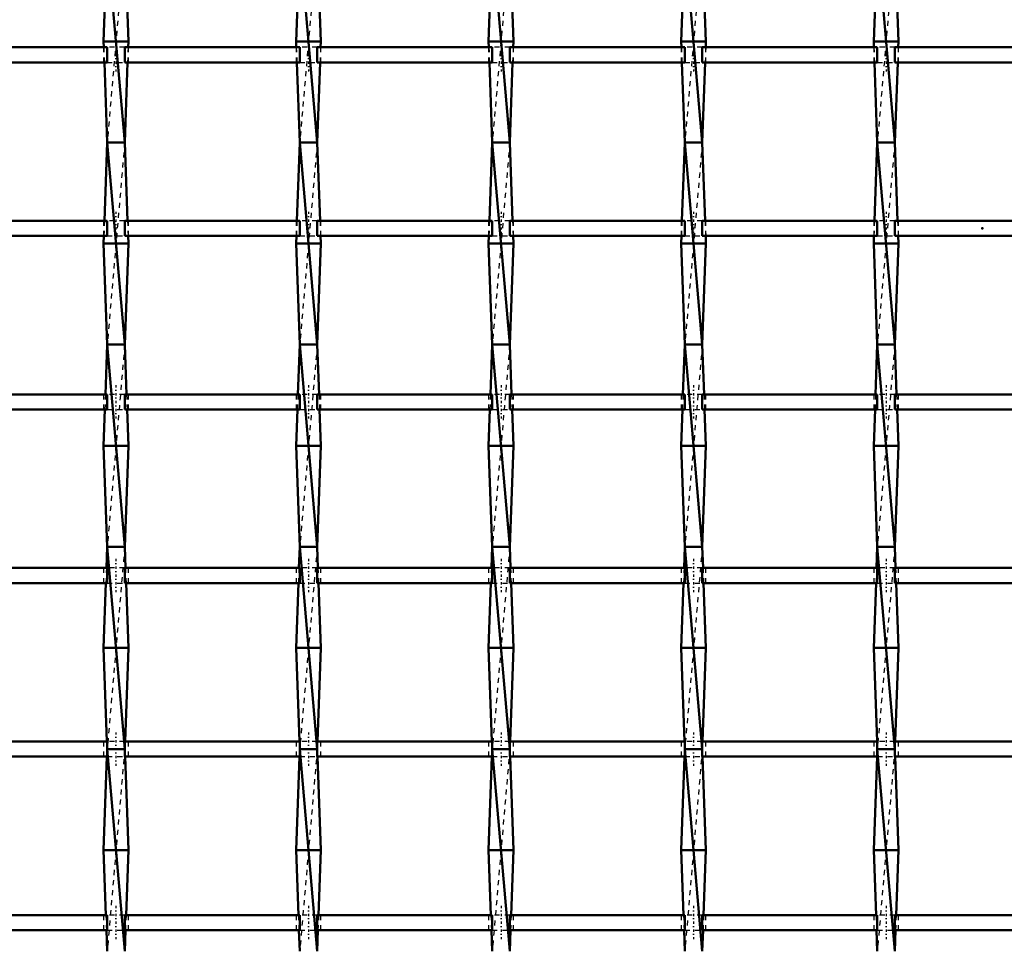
# Model space of a CAD drawing. Header units: millimetres. Extents: x -1015 to 657, y -500 to 954.
# Tile 16 of 30: x -191 to 4, y -142 to 41. Entities that reach past the tile are written whole.
import ezdxf

# ---------------------------------------------------------------- set-up
doc = ezdxf.new("R2010")
doc.units = ezdxf.units.MM
doc.linetypes.add('Center', pattern=[1.5, 0.45, -0.5, 0.05, -0.5])
doc.linetypes.add('Dashed', pattern=[2, 1, -1])
for name, color, linetype, lineweight in [('2d ConnectionPoints', 7, 'Continuous', 50), ('AM_0', 7, 'Continuous', 50), ('AM_7', 7, 'Center', 25), ('AM_9', 6, 'Dashed', 25)]:
    doc.layers.add(name, color=color, linetype=linetype, lineweight=lineweight)

# ---------------------------------------------------------------- blocks, each defined once
blk = doc.blocks.new('14_4iwjyhk7w29tj7vw6nx54suwa________0_in_LSSP33034383111200100035010_4')
at = {"layer": 'AM_0'}
for p, q in [((-173.18, 57), (-173.9, 37)), ((-173.18, 57), (-169.72, 17)), ((-169.72, 57), (-169, 37)), ((-169, 37), (-173.9, 37)), ((-173.9, 37), (-173.86, 35.83)), ((-169, 37), (-169.04, 35.83)), ((-173.75, 32.83), (-173.18, 17)), ((-169.15, 32.83), (-169.72, 17)), ((-173.18, 17), (-173.74, 1.5)), ((-173.18, 17), (-169.72, -23)), ((-169.72, 17), (-173.18, 17)), ((-169.72, 17), (-169.16, 1.5)), ((-173.85, -1.5), (-173.9, -3)), ((-169.05, -1.5), (-169, -3)), ((-169, -3), (-173.9, -3)), ((-173.9, -3), (-173.18, -23)), ((-169, -3), (-169.72, -23)), ((-173.18, -23), (-173.54, -32.83)), ((-169.72, -23), (-173.18, -23)), ((-173.18, -23), (-169.72, -63)), ((-169.72, -23), (-169.36, -32.83)), ((-173.64, -35.83), (-173.9, -43)), ((-169.26, -35.83), (-169, -43)), ((-169, -43), (-173.9, -43)), ((-173.9, -43), (-173.18, -63)), ((-169, -43), (-169.72, -63)), ((-173.18, -63), (-173.33, -67.16)), ((-173.18, -63), (-169.72, -103)), ((-169.72, -63), (-173.18, -63)), ((-169.72, -63), (-169.57, -67.16)), ((-173.44, -70.16), (-173.9, -83)), ((-169.46, -70.16), (-169, -83)), ((-169, -83), (-173.9, -83)), ((-173.9, -83), (-173.24, -101.49)), ((-169, -83), (-169.66, -101.49)), ((-173.18, -103), (-169.72, -143)), ((-169.72, -103), (-173.18, -103)), ((-173.24, -104.49), (-173.9, -123)), ((-169.66, -104.49), (-169, -123)), ((-169, -123), (-173.9, -123)), ((-173.9, -123), (-173.44, -135.82)), ((-169, -123), (-169.46, -135.82)), ((-173.33, -138.82), (-173.18, -143)), ((-169.57, -138.82), (-169.72, -143))]:
    blk.add_line(p, q, dxfattribs=at)
at = {"layer": 'AM_9'}
for p, q in [((-169.72, 57), (-173.18, 17)), ((-173.86, 35.83), (-173.75, 32.83)), ((-169.04, 35.83), (-169.15, 32.83)), ((-169.72, 17), (-173.18, -23)), ((-173.74, 1.5), (-173.85, -1.5)), ((-169.16, 1.5), (-169.05, -1.5)), ((-169.72, -23), (-173.18, -63)), ((-173.54, -32.83), (-173.64, -35.83)), ((-169.36, -32.83), (-169.26, -35.83)), ((-169.72, -63), (-173.18, -103)), ((-173.33, -67.16), (-173.44, -70.16)), ((-169.57, -67.16), (-169.46, -70.16)), ((-173.24, -101.49), (-173.18, -103)), ((-173.18, -103), (-173.24, -104.49)), ((-169.72, -103), (-173.18, -143)), ((-169.66, -101.49), (-169.72, -103)), ((-169.72, -103), (-169.66, -104.49)), ((-173.44, -135.82), (-173.33, -138.82)), ((-169.46, -135.82), (-169.57, -138.82))]:
    blk.add_line(p, q, dxfattribs=at)
blk = doc.blocks.new('15_zv98bbia5ed8julm2j920gfld________0_in_LSSP33034383111200100035010_4')
at = {"layer": 'AM_0'}
for p, q in [((-135.08, 57), (-135.8, 37)), ((-135.08, 57), (-131.62, 17)), ((-131.62, 57), (-130.9, 37)), ((-135.8, 37), (-135.76, 35.83)), ((-130.9, 37), (-135.8, 37)), ((-130.9, 37), (-130.94, 35.83)), ((-135.65, 32.83), (-135.08, 17)), ((-131.05, 32.83), (-131.62, 17)), ((-135.08, 17), (-135.64, 1.5)), ((-135.08, 17), (-131.62, -23)), ((-131.62, 17), (-135.08, 17)), ((-131.62, 17), (-131.06, 1.5)), ((-135.75, -1.5), (-135.8, -3)), ((-130.95, -1.5), (-130.9, -3)), ((-130.9, -3), (-135.8, -3)), ((-135.8, -3), (-135.08, -23)), ((-130.9, -3), (-131.62, -23)), ((-135.08, -23), (-135.44, -32.83)), ((-135.08, -23), (-131.62, -63)), ((-131.62, -23), (-135.08, -23)), ((-131.62, -23), (-131.26, -32.83)), ((-135.54, -35.83), (-135.8, -43)), ((-131.16, -35.83), (-130.9, -43)), ((-135.8, -43), (-135.08, -63)), ((-130.9, -43), (-135.8, -43)), ((-130.9, -43), (-131.62, -63)), ((-135.08, -63), (-135.23, -67.16)), ((-135.08, -63), (-131.62, -103)), ((-131.62, -63), (-135.08, -63)), ((-131.62, -63), (-131.47, -67.16)), ((-135.34, -70.16), (-135.8, -83)), ((-131.36, -70.16), (-130.9, -83)), ((-135.8, -83), (-135.14, -101.49)), ((-130.9, -83), (-135.8, -83)), ((-130.9, -83), (-131.56, -101.49)), ((-135.08, -103), (-131.62, -143)), ((-131.62, -103), (-135.08, -103)), ((-135.14, -104.49), (-135.8, -123)), ((-131.56, -104.49), (-130.9, -123)), ((-130.9, -123), (-135.8, -123)), ((-135.8, -123), (-135.34, -135.82)), ((-130.9, -123), (-131.36, -135.82)), ((-135.23, -138.82), (-135.08, -143)), ((-131.47, -138.82), (-131.62, -143))]:
    blk.add_line(p, q, dxfattribs=at)
at = {"layer": 'AM_9'}
for p, q in [((-131.62, 57), (-135.08, 17)), ((-135.76, 35.83), (-135.65, 32.83)), ((-130.94, 35.83), (-131.05, 32.83)), ((-131.62, 17), (-135.08, -23)), ((-135.64, 1.5), (-135.75, -1.5)), ((-131.06, 1.5), (-130.95, -1.5)), ((-131.62, -23), (-135.08, -63)), ((-135.44, -32.83), (-135.54, -35.83)), ((-131.26, -32.83), (-131.16, -35.83)), ((-131.62, -63), (-135.08, -103)), ((-135.23, -67.16), (-135.34, -70.16)), ((-131.47, -67.16), (-131.36, -70.16)), ((-135.14, -101.49), (-135.08, -103)), ((-135.08, -103), (-135.14, -104.49)), ((-131.62, -103), (-135.08, -143)), ((-131.56, -101.49), (-131.62, -103)), ((-131.62, -103), (-131.56, -104.49)), ((-135.34, -135.82), (-135.23, -138.82)), ((-131.36, -135.82), (-131.47, -138.82))]:
    blk.add_line(p, q, dxfattribs=at)
blk = doc.blocks.new('16_krwz6wxorlvjbod8znfuz2aag________0_in_LSSP33034383111200100035010_4')
at = {"layer": 'AM_0'}
for p, q in [((-96.98, 57), (-97.7, 37)), ((-96.98, 57), (-93.52, 17)), ((-93.52, 57), (-92.8, 37)), ((-92.8, 37), (-97.7, 37)), ((-97.7, 37), (-97.66, 35.83)), ((-92.8, 37), (-92.84, 35.83)), ((-97.55, 32.83), (-96.98, 17)), ((-92.95, 32.83), (-93.52, 17)), ((-96.98, 17), (-97.54, 1.5)), ((-96.98, 17), (-93.52, -23)), ((-93.52, 17), (-96.98, 17)), ((-93.52, 17), (-92.96, 1.5)), ((-97.65, -1.5), (-97.7, -3)), ((-92.85, -1.5), (-92.8, -3)), ((-92.8, -3), (-97.7, -3)), ((-97.7, -3), (-96.98, -23)), ((-92.8, -3), (-93.52, -23)), ((-96.98, -23), (-97.34, -32.83)), ((-93.52, -23), (-96.98, -23)), ((-96.98, -23), (-93.52, -63)), ((-93.52, -23), (-93.16, -32.83)), ((-97.44, -35.83), (-97.7, -43)), ((-93.06, -35.83), (-92.8, -43)), ((-92.8, -43), (-97.7, -43)), ((-97.7, -43), (-96.98, -63)), ((-92.8, -43), (-93.52, -63)), ((-96.98, -63), (-97.13, -67.16)), ((-93.52, -63), (-96.98, -63)), ((-96.98, -63), (-93.52, -103)), ((-93.52, -63), (-93.37, -67.16)), ((-97.24, -70.16), (-97.7, -83)), ((-93.26, -70.16), (-92.8, -83)), ((-97.7, -83), (-97.04, -101.49)), ((-92.8, -83), (-97.7, -83)), ((-92.8, -83), (-93.46, -101.49)), ((-96.98, -103), (-93.52, -143)), ((-93.52, -103), (-96.98, -103)), ((-97.04, -104.49), (-97.7, -123)), ((-93.46, -104.49), (-92.8, -123)), ((-97.7, -123), (-97.24, -135.82)), ((-92.8, -123), (-97.7, -123)), ((-92.8, -123), (-93.26, -135.82)), ((-97.13, -138.82), (-96.98, -143)), ((-93.37, -138.82), (-93.52, -143))]:
    blk.add_line(p, q, dxfattribs=at)
at = {"layer": 'AM_9'}
for p, q in [((-93.52, 57), (-96.98, 17)), ((-97.66, 35.83), (-97.55, 32.83)), ((-92.84, 35.83), (-92.95, 32.83)), ((-93.52, 17), (-96.98, -23)), ((-97.54, 1.5), (-97.65, -1.5)), ((-92.96, 1.5), (-92.85, -1.5)), ((-93.52, -23), (-96.98, -63)), ((-97.34, -32.83), (-97.44, -35.83)), ((-93.16, -32.83), (-93.06, -35.83)), ((-93.52, -63), (-96.98, -103)), ((-97.13, -67.16), (-97.24, -70.16)), ((-93.37, -67.16), (-93.26, -70.16)), ((-97.04, -101.49), (-96.98, -103)), ((-96.98, -103), (-97.04, -104.49)), ((-93.52, -103), (-96.98, -143)), ((-93.46, -101.49), (-93.52, -103)), ((-93.52, -103), (-93.46, -104.49)), ((-97.24, -135.82), (-97.13, -138.82)), ((-93.26, -135.82), (-93.37, -138.82))]:
    blk.add_line(p, q, dxfattribs=at)
blk = doc.blocks.new('17_45l0xi1p6qkeiqs9idu94pm8h________0_in_LSSP33034383111200100035010_4')
at = {"layer": 'AM_0'}
for p, q in [((-58.88, 57), (-59.6, 37)), ((-58.88, 57), (-55.42, 17)), ((-55.42, 57), (-54.7, 37)), ((-59.6, 37), (-59.56, 35.83)), ((-54.7, 37), (-59.6, 37)), ((-54.7, 37), (-54.74, 35.83)), ((-59.45, 32.83), (-58.88, 17)), ((-54.85, 32.83), (-55.42, 17)), ((-58.88, 17), (-59.44, 1.5)), ((-55.42, 17), (-58.88, 17)), ((-58.88, 17), (-55.42, -23)), ((-55.42, 17), (-54.86, 1.5)), ((-59.55, -1.5), (-59.6, -3)), ((-54.75, -1.5), (-54.7, -3)), ((-54.7, -3), (-59.6, -3)), ((-59.6, -3), (-58.88, -23)), ((-54.7, -3), (-55.42, -23)), ((-58.88, -23), (-59.24, -32.83)), ((-58.88, -23), (-55.42, -63)), ((-55.42, -23), (-58.88, -23)), ((-55.42, -23), (-55.06, -32.83)), ((-59.34, -35.83), (-59.6, -43)), ((-54.96, -35.83), (-54.7, -43)), ((-59.6, -43), (-58.88, -63)), ((-54.7, -43), (-59.6, -43)), ((-54.7, -43), (-55.42, -63)), ((-58.88, -63), (-59.03, -67.16)), ((-55.42, -63), (-58.88, -63)), ((-58.88, -63), (-55.42, -103)), ((-55.42, -63), (-55.27, -67.16)), ((-59.14, -70.16), (-59.6, -83)), ((-55.16, -70.16), (-54.7, -83)), ((-59.6, -83), (-58.94, -101.49)), ((-54.7, -83), (-59.6, -83)), ((-54.7, -83), (-55.36, -101.49)), ((-58.88, -103), (-55.42, -143)), ((-55.42, -103), (-58.88, -103)), ((-58.94, -104.49), (-59.6, -123)), ((-55.36, -104.49), (-54.7, -123)), ((-59.6, -123), (-59.14, -135.82)), ((-54.7, -123), (-59.6, -123)), ((-54.7, -123), (-55.16, -135.82)), ((-59.03, -138.82), (-58.88, -143)), ((-55.27, -138.82), (-55.42, -143))]:
    blk.add_line(p, q, dxfattribs=at)
at = {"layer": 'AM_9'}
for p, q in [((-55.42, 57), (-58.88, 17)), ((-59.56, 35.83), (-59.45, 32.83)), ((-54.74, 35.83), (-54.85, 32.83)), ((-55.42, 17), (-58.88, -23)), ((-59.44, 1.5), (-59.55, -1.5)), ((-54.86, 1.5), (-54.75, -1.5)), ((-55.42, -23), (-58.88, -63)), ((-59.24, -32.83), (-59.34, -35.83)), ((-55.06, -32.83), (-54.96, -35.83)), ((-55.42, -63), (-58.88, -103)), ((-59.03, -67.16), (-59.14, -70.16)), ((-55.27, -67.16), (-55.16, -70.16)), ((-58.94, -101.49), (-58.88, -103)), ((-58.88, -103), (-58.94, -104.49)), ((-55.42, -103), (-58.88, -143)), ((-55.36, -101.49), (-55.42, -103)), ((-55.42, -103), (-55.36, -104.49)), ((-59.14, -135.82), (-59.03, -138.82)), ((-55.16, -135.82), (-55.27, -138.82))]:
    blk.add_line(p, q, dxfattribs=at)
blk = doc.blocks.new('18_gefbcjdakf21fhromvt8umatd________0_in_LSSP33034383111200100035010_4')
at = {"layer": 'AM_0'}
for p, q in [((-20.78, 57), (-21.5, 37)), ((-20.78, 57), (-17.32, 17)), ((-17.32, 57), (-16.6, 37)), ((-21.5, 37), (-21.46, 35.83)), ((-16.6, 37), (-21.5, 37)), ((-16.6, 37), (-16.64, 35.83)), ((-21.35, 32.83), (-20.78, 17)), ((-16.75, 32.83), (-17.32, 17)), ((-20.78, 17), (-21.34, 1.5)), ((-20.78, 17), (-17.32, -23)), ((-17.32, 17), (-20.78, 17)), ((-17.32, 17), (-16.76, 1.5)), ((-21.45, -1.5), (-21.5, -3)), ((-16.65, -1.5), (-16.6, -3)), ((-16.6, -3), (-21.5, -3)), ((-21.5, -3), (-20.78, -23)), ((-16.6, -3), (-17.32, -23)), ((-20.78, -23), (-21.14, -32.83)), ((-17.32, -23), (-20.78, -23)), ((-20.78, -23), (-17.32, -63)), ((-17.32, -23), (-16.96, -32.83)), ((-21.24, -35.83), (-21.5, -43)), ((-16.86, -35.83), (-16.6, -43)), ((-16.6, -43), (-21.5, -43)), ((-21.5, -43), (-20.78, -63)), ((-16.6, -43), (-17.32, -63)), ((-20.78, -63), (-20.93, -67.16)), ((-17.32, -63), (-20.78, -63)), ((-20.78, -63), (-17.32, -103)), ((-17.32, -63), (-17.17, -67.16)), ((-21.04, -70.16), (-21.5, -83)), ((-17.06, -70.16), (-16.6, -83)), ((-21.5, -83), (-20.84, -101.49)), ((-16.6, -83), (-21.5, -83)), ((-16.6, -83), (-17.26, -101.49)), ((-20.78, -103), (-17.32, -143)), ((-17.32, -103), (-20.78, -103)), ((-20.84, -104.49), (-21.5, -123)), ((-17.26, -104.49), (-16.6, -123)), ((-21.5, -123), (-21.04, -135.82)), ((-16.6, -123), (-21.5, -123)), ((-16.6, -123), (-17.06, -135.82)), ((-20.93, -138.82), (-20.78, -143)), ((-17.17, -138.82), (-17.32, -143))]:
    blk.add_line(p, q, dxfattribs=at)
at = {"layer": 'AM_9'}
for p, q in [((-17.32, 57), (-20.78, 17)), ((-21.46, 35.83), (-21.35, 32.83)), ((-16.64, 35.83), (-16.75, 32.83)), ((-17.32, 17), (-20.78, -23)), ((-21.34, 1.5), (-21.45, -1.5)), ((-16.76, 1.5), (-16.65, -1.5)), ((-17.32, -23), (-20.78, -63)), ((-21.14, -32.83), (-21.24, -35.83)), ((-16.96, -32.83), (-16.86, -35.83)), ((-17.32, -63), (-20.78, -103)), ((-20.93, -67.16), (-21.04, -70.16)), ((-17.17, -67.16), (-17.06, -70.16)), ((-20.84, -101.49), (-20.78, -103)), ((-20.78, -103), (-20.84, -104.49)), ((-17.32, -103), (-20.78, -143)), ((-17.26, -101.49), (-17.32, -103)), ((-17.32, -103), (-17.26, -104.49)), ((-21.04, -135.82), (-20.93, -138.82)), ((-17.06, -135.82), (-17.17, -138.82))]:
    blk.add_line(p, q, dxfattribs=at)
blk = doc.blocks.new('46_rsj5ab6qbilbzlgr2253jm32j________0_in_LSSP33034383111200100035010_4')
at = {"layer": 'AM_0'}
for p, q in [((-173.18, -135.82), (-207.82, -135.82)), ((-173.18, -135.82), (-173.18, -138.82)), ((-135.08, -135.82), (-169.72, -135.82)), ((-169.72, -138.82), (-169.72, -135.82)), ((-135.08, -135.82), (-135.08, -138.82)), ((-96.98, -135.82), (-131.62, -135.82)), ((-131.62, -138.82), (-131.62, -135.82)), ((-96.98, -135.82), (-96.98, -138.82)), ((-58.88, -135.82), (-93.52, -135.82)), ((-93.52, -138.82), (-93.52, -135.82)), ((-58.88, -135.82), (-58.88, -138.82)), ((-20.78, -135.82), (-55.42, -135.82)), ((-55.42, -138.82), (-55.42, -135.82)), ((-20.78, -135.82), (-20.78, -138.82)), ((-17.32, -138.82), (-17.32, -135.82)), ((17.32, -135.82), (-17.32, -135.82)), ((-173.18, -138.82), (-207.82, -138.82)), ((-135.08, -138.82), (-169.72, -138.82)), ((-96.98, -138.82), (-131.62, -138.82)), ((-58.88, -138.82), (-93.52, -138.82)), ((-20.78, -138.82), (-55.42, -138.82)), ((17.32, -138.82), (-17.32, -138.82))]:
    blk.add_line(p, q, dxfattribs=at)
at = {"layer": 'AM_7'}
for p, q in [((-171.45, -134.02), (-171.45, -140.62)), ((-133.35, -134.02), (-133.35, -140.62)), ((-95.25, -134.02), (-95.25, -140.62)), ((-57.15, -134.02), (-57.15, -140.62)), ((-19.05, -134.02), (-19.05, -140.62))]:
    blk.add_line(p, q, dxfattribs=at)
at = {"layer": 'AM_9'}
for p, q in [((-173.9, -135.82), (-173.9, -138.82)), ((-169.72, -135.82), (-173.18, -135.82)), ((-169, -138.82), (-169, -135.82)), ((-135.8, -135.82), (-135.8, -138.82)), ((-131.62, -135.82), (-135.08, -135.82)), ((-130.9, -138.82), (-130.9, -135.82)), ((-97.7, -135.82), (-97.7, -138.82)), ((-93.52, -135.82), (-96.98, -135.82)), ((-92.8, -138.82), (-92.8, -135.82)), ((-59.6, -135.82), (-59.6, -138.82)), ((-55.42, -135.82), (-58.88, -135.82)), ((-54.7, -138.82), (-54.7, -135.82)), ((-21.5, -135.82), (-21.5, -138.82)), ((-17.32, -135.82), (-20.78, -135.82)), ((-16.6, -138.82), (-16.6, -135.82)), ((-173.18, -138.82), (-169.72, -138.82)), ((-135.08, -138.82), (-131.62, -138.82)), ((-96.98, -138.82), (-93.52, -138.82)), ((-58.88, -138.82), (-55.42, -138.82)), ((-20.78, -138.82), (-17.32, -138.82))]:
    blk.add_line(p, q, dxfattribs=at)
blk = doc.blocks.new('47_5dr2419461gyued2lqbp6crlc________0_in_LSSP33034383111200100035010_4')
at = {"layer": 'AM_0'}
for p, q in [((-173.18, -101.49), (-207.82, -101.49)), ((-173.18, -101.49), (-173.18, -104.49)), ((-135.08, -101.49), (-169.72, -101.49)), ((-169.72, -104.49), (-169.72, -101.49)), ((-135.08, -101.49), (-135.08, -104.49)), ((-96.98, -101.49), (-131.62, -101.49)), ((-131.62, -104.49), (-131.62, -101.49)), ((-96.98, -101.49), (-96.98, -104.49)), ((-58.88, -101.49), (-93.52, -101.49)), ((-93.52, -104.49), (-93.52, -101.49)), ((-58.88, -101.49), (-58.88, -104.49)), ((-20.78, -101.49), (-55.42, -101.49)), ((-55.42, -104.49), (-55.42, -101.49)), ((-20.78, -101.49), (-20.78, -104.49)), ((-17.32, -104.49), (-17.32, -101.49)), ((17.32, -101.49), (-17.32, -101.49)), ((-173.18, -104.49), (-207.82, -104.49)), ((-135.08, -104.49), (-169.72, -104.49)), ((-96.98, -104.49), (-131.62, -104.49)), ((-58.88, -104.49), (-93.52, -104.49)), ((-20.78, -104.49), (-55.42, -104.49)), ((17.32, -104.49), (-17.32, -104.49))]:
    blk.add_line(p, q, dxfattribs=at)
at = {"layer": 'AM_7'}
for p, q in [((-171.45, -99.69), (-171.45, -106.29)), ((-133.35, -99.69), (-133.35, -106.29)), ((-95.25, -99.69), (-95.25, -106.29)), ((-57.15, -99.69), (-57.15, -106.29)), ((-19.05, -99.69), (-19.05, -106.29))]:
    blk.add_line(p, q, dxfattribs=at)
at = {"layer": 'AM_9'}
for p, q in [((-173.9, -101.49), (-173.9, -104.49)), ((-169.72, -101.49), (-173.18, -101.49)), ((-169, -104.49), (-169, -101.49)), ((-135.8, -101.49), (-135.8, -104.49)), ((-131.62, -101.49), (-135.08, -101.49)), ((-130.9, -104.49), (-130.9, -101.49)), ((-97.7, -101.49), (-97.7, -104.49)), ((-93.52, -101.49), (-96.98, -101.49)), ((-92.8, -104.49), (-92.8, -101.49)), ((-59.6, -101.49), (-59.6, -104.49)), ((-55.42, -101.49), (-58.88, -101.49)), ((-54.7, -104.49), (-54.7, -101.49)), ((-21.5, -101.49), (-21.5, -104.49)), ((-17.32, -101.49), (-20.78, -101.49)), ((-16.6, -104.49), (-16.6, -101.49)), ((-173.18, -104.49), (-169.72, -104.49)), ((-135.08, -104.49), (-131.62, -104.49)), ((-96.98, -104.49), (-93.52, -104.49)), ((-58.88, -104.49), (-55.42, -104.49)), ((-20.78, -104.49), (-17.32, -104.49))]:
    blk.add_line(p, q, dxfattribs=at)
blk = doc.blocks.new('48_ftqyxeyjf5fnsard7285sjuep________0_in_LSSP33034383111200100035010_4')
at = {"layer": 'AM_0'}
for p, q in [((-173.18, -67.16), (-207.82, -67.16)), ((-173.18, -67.16), (-173.18, -70.16)), ((-135.08, -67.16), (-169.72, -67.16)), ((-169.72, -70.16), (-169.72, -67.16)), ((-135.08, -67.16), (-135.08, -70.16)), ((-131.62, -70.16), (-131.62, -67.16)), ((-96.98, -67.16), (-131.62, -67.16)), ((-96.98, -67.16), (-96.98, -70.16)), ((-58.88, -67.16), (-93.52, -67.16)), ((-93.52, -70.16), (-93.52, -67.16)), ((-58.88, -67.16), (-58.88, -70.16)), ((-20.78, -67.16), (-55.42, -67.16)), ((-55.42, -70.16), (-55.42, -67.16)), ((-20.78, -67.16), (-20.78, -70.16)), ((17.32, -67.16), (-17.32, -67.16)), ((-17.32, -70.16), (-17.32, -67.16)), ((-173.18, -70.16), (-207.82, -70.16)), ((-135.08, -70.16), (-169.72, -70.16)), ((-96.98, -70.16), (-131.62, -70.16)), ((-58.88, -70.16), (-93.52, -70.16)), ((-20.78, -70.16), (-55.42, -70.16)), ((17.32, -70.16), (-17.32, -70.16))]:
    blk.add_line(p, q, dxfattribs=at)
at = {"layer": 'AM_7'}
for p, q in [((-171.45, -65.36), (-171.45, -71.96)), ((-133.35, -65.36), (-133.35, -71.96)), ((-95.25, -65.36), (-95.25, -71.96)), ((-57.15, -65.36), (-57.15, -71.96)), ((-19.05, -65.36), (-19.05, -71.96))]:
    blk.add_line(p, q, dxfattribs=at)
at = {"layer": 'AM_9'}
for p, q in [((-173.9, -67.16), (-173.9, -70.16)), ((-169.72, -67.16), (-173.18, -67.16)), ((-169, -70.16), (-169, -67.16)), ((-135.8, -67.16), (-135.8, -70.16)), ((-131.62, -67.16), (-135.08, -67.16)), ((-130.9, -70.16), (-130.9, -67.16)), ((-97.7, -67.16), (-97.7, -70.16)), ((-93.52, -67.16), (-96.98, -67.16)), ((-92.8, -70.16), (-92.8, -67.16)), ((-59.6, -67.16), (-59.6, -70.16)), ((-55.42, -67.16), (-58.88, -67.16)), ((-54.7, -70.16), (-54.7, -67.16)), ((-21.5, -67.16), (-21.5, -70.16)), ((-17.32, -67.16), (-20.78, -67.16)), ((-16.6, -70.16), (-16.6, -67.16)), ((-173.18, -70.16), (-169.72, -70.16)), ((-135.08, -70.16), (-131.62, -70.16)), ((-96.98, -70.16), (-93.52, -70.16)), ((-58.88, -70.16), (-55.42, -70.16)), ((-20.78, -70.16), (-17.32, -70.16))]:
    blk.add_line(p, q, dxfattribs=at)
blk = doc.blocks.new('49_mkp8mpf22lhnzttyxmm3nv1gf________0_in_LSSP33034383111200100035010_4')
at = {"layer": 'AM_0'}
for p, q in [((-173.18, -32.83), (-207.82, -32.83)), ((-173.18, -32.83), (-173.18, -35.83)), ((-135.08, -32.83), (-169.72, -32.83)), ((-169.72, -35.83), (-169.72, -32.83)), ((-135.08, -32.83), (-135.08, -35.83)), ((-131.62, -35.83), (-131.62, -32.83)), ((-96.98, -32.83), (-131.62, -32.83)), ((-96.98, -32.83), (-96.98, -35.83)), ((-58.88, -32.83), (-93.52, -32.83)), ((-93.52, -35.83), (-93.52, -32.83)), ((-58.88, -32.83), (-58.88, -35.83)), ((-20.78, -32.83), (-55.42, -32.83)), ((-55.42, -35.83), (-55.42, -32.83)), ((-20.78, -32.83), (-20.78, -35.83)), ((17.32, -32.83), (-17.32, -32.83)), ((-17.32, -35.83), (-17.32, -32.83)), ((-173.18, -35.83), (-207.82, -35.83)), ((-135.08, -35.83), (-169.72, -35.83)), ((-96.98, -35.83), (-131.62, -35.83)), ((-58.88, -35.83), (-93.52, -35.83)), ((-20.78, -35.83), (-55.42, -35.83)), ((17.32, -35.83), (-17.32, -35.83))]:
    blk.add_line(p, q, dxfattribs=at)
at = {"layer": 'AM_7'}
for p, q in [((-171.45, -31.03), (-171.45, -37.63)), ((-133.35, -31.03), (-133.35, -37.63)), ((-95.25, -31.03), (-95.25, -37.63)), ((-57.15, -31.03), (-57.15, -37.63)), ((-19.05, -31.03), (-19.05, -37.63))]:
    blk.add_line(p, q, dxfattribs=at)
at = {"layer": 'AM_9'}
for p, q in [((-173.9, -32.83), (-173.9, -35.83)), ((-169.72, -32.83), (-173.18, -32.83)), ((-169, -35.83), (-169, -32.83)), ((-135.8, -32.83), (-135.8, -35.83)), ((-131.62, -32.83), (-135.08, -32.83)), ((-130.9, -35.83), (-130.9, -32.83)), ((-97.7, -32.83), (-97.7, -35.83)), ((-93.52, -32.83), (-96.98, -32.83)), ((-92.8, -35.83), (-92.8, -32.83)), ((-59.6, -32.83), (-59.6, -35.83)), ((-55.42, -32.83), (-58.88, -32.83)), ((-54.7, -35.83), (-54.7, -32.83)), ((-21.5, -32.83), (-21.5, -35.83)), ((-17.32, -32.83), (-20.78, -32.83)), ((-16.6, -35.83), (-16.6, -32.83)), ((-173.18, -35.83), (-169.72, -35.83)), ((-135.08, -35.83), (-131.62, -35.83)), ((-96.98, -35.83), (-93.52, -35.83)), ((-58.88, -35.83), (-55.42, -35.83)), ((-20.78, -35.83), (-17.32, -35.83))]:
    blk.add_line(p, q, dxfattribs=at)
blk = doc.blocks.new('50_wvjlqj6r3pjhxo3nqm5h33mjm________0_in_LSSP33034383111200100035010_4')
at = {"layer": 'AM_0'}
for p, q in [((-173.18, 1.5), (-207.82, 1.5)), ((-173.18, 1.5), (-173.18, -1.5)), ((-135.08, 1.5), (-169.72, 1.5)), ((-169.72, -1.5), (-169.72, 1.5)), ((-135.08, 1.5), (-135.08, -1.5)), ((-131.62, -1.5), (-131.62, 1.5)), ((-96.98, 1.5), (-131.62, 1.5)), ((-96.98, 1.5), (-96.98, -1.5)), ((-58.88, 1.5), (-93.52, 1.5)), ((-93.52, -1.5), (-93.52, 1.5)), ((-58.88, 1.5), (-58.88, -1.5)), ((-20.78, 1.5), (-55.42, 1.5)), ((-55.42, -1.5), (-55.42, 1.5)), ((-20.78, 1.5), (-20.78, -1.5)), ((-17.32, -1.5), (-17.32, 1.5)), ((17.32, 1.5), (-17.32, 1.5)), ((-173.18, -1.5), (-207.82, -1.5)), ((-135.08, -1.5), (-169.72, -1.5)), ((-96.98, -1.5), (-131.62, -1.5)), ((-58.88, -1.5), (-93.52, -1.5)), ((-20.78, -1.5), (-55.42, -1.5)), ((17.32, -1.5), (-17.32, -1.5))]:
    blk.add_line(p, q, dxfattribs=at)
at = {"layer": 'AM_7'}
for p, q in [((-171.45, 3.3), (-171.45, -3.3)), ((-133.35, 3.3), (-133.35, -3.3)), ((-95.25, 3.3), (-95.25, -3.3)), ((-57.15, 3.3), (-57.15, -3.3)), ((-19.05, 3.3), (-19.05, -3.3))]:
    blk.add_line(p, q, dxfattribs=at)
at = {"layer": 'AM_9'}
for p, q in [((-173.9, 1.5), (-173.9, -1.5)), ((-169.72, 1.5), (-173.18, 1.5)), ((-169, -1.5), (-169, 1.5)), ((-135.8, 1.5), (-135.8, -1.5)), ((-131.62, 1.5), (-135.08, 1.5)), ((-130.9, -1.5), (-130.9, 1.5)), ((-97.7, 1.5), (-97.7, -1.5)), ((-93.52, 1.5), (-96.98, 1.5)), ((-92.8, -1.5), (-92.8, 1.5)), ((-59.6, 1.5), (-59.6, -1.5)), ((-55.42, 1.5), (-58.88, 1.5)), ((-54.7, -1.5), (-54.7, 1.5)), ((-21.5, 1.5), (-21.5, -1.5)), ((-17.32, 1.5), (-20.78, 1.5)), ((-16.6, -1.5), (-16.6, 1.5)), ((-173.18, -1.5), (-169.72, -1.5)), ((-135.08, -1.5), (-131.62, -1.5)), ((-96.98, -1.5), (-93.52, -1.5)), ((-58.88, -1.5), (-55.42, -1.5)), ((-20.78, -1.5), (-17.32, -1.5))]:
    blk.add_line(p, q, dxfattribs=at)
blk = doc.blocks.new('51_ztk0vlln7f8b6dtjmobiw969n________0_in_LSSP33034383111200100035010_4')
at = {"layer": 'AM_0'}
for p, q in [((-173.18, 35.83), (-207.82, 35.83)), ((-173.18, 35.83), (-173.18, 32.83)), ((-135.08, 35.83), (-169.72, 35.83)), ((-169.72, 32.83), (-169.72, 35.83)), ((-135.08, 35.83), (-135.08, 32.83)), ((-131.62, 32.83), (-131.62, 35.83)), ((-96.98, 35.83), (-131.62, 35.83)), ((-96.98, 35.83), (-96.98, 32.83)), ((-58.88, 35.83), (-93.52, 35.83)), ((-93.52, 32.83), (-93.52, 35.83)), ((-58.88, 35.83), (-58.88, 32.83)), ((-20.78, 35.83), (-55.42, 35.83)), ((-55.42, 32.83), (-55.42, 35.83)), ((-20.78, 35.83), (-20.78, 32.83)), ((-17.32, 32.83), (-17.32, 35.83)), ((17.32, 35.83), (-17.32, 35.83)), ((-173.18, 32.83), (-207.82, 32.83)), ((-135.08, 32.83), (-169.72, 32.83)), ((-96.98, 32.83), (-131.62, 32.83)), ((-58.88, 32.83), (-93.52, 32.83)), ((-20.78, 32.83), (-55.42, 32.83)), ((17.32, 32.83), (-17.32, 32.83))]:
    blk.add_line(p, q, dxfattribs=at)
at = {"layer": 'AM_7'}
for p, q in [((-171.45, 37.63), (-171.45, 31.03)), ((-133.35, 37.63), (-133.35, 31.03)), ((-95.25, 37.63), (-95.25, 31.03)), ((-57.15, 37.63), (-57.15, 31.03)), ((-19.05, 37.63), (-19.05, 31.03))]:
    blk.add_line(p, q, dxfattribs=at)
at = {"layer": 'AM_9'}
for p, q in [((-173.9, 35.83), (-173.9, 32.83)), ((-169.72, 35.83), (-173.18, 35.83)), ((-169, 32.83), (-169, 35.83)), ((-135.8, 35.83), (-135.8, 32.83)), ((-131.62, 35.83), (-135.08, 35.83)), ((-130.9, 32.83), (-130.9, 35.83)), ((-97.7, 35.83), (-97.7, 32.83)), ((-93.52, 35.83), (-96.98, 35.83)), ((-92.8, 32.83), (-92.8, 35.83)), ((-59.6, 35.83), (-59.6, 32.83)), ((-55.42, 35.83), (-58.88, 35.83)), ((-54.7, 32.83), (-54.7, 35.83)), ((-21.5, 35.83), (-21.5, 32.83)), ((-17.32, 35.83), (-20.78, 35.83)), ((-16.6, 32.83), (-16.6, 35.83)), ((-173.18, 32.83), (-169.72, 32.83)), ((-135.08, 32.83), (-131.62, 32.83)), ((-96.98, 32.83), (-93.52, 32.83)), ((-58.88, 32.83), (-55.42, 32.83)), ((-20.78, 32.83), (-17.32, 32.83))]:
    blk.add_line(p, q, dxfattribs=at)

msp = doc.modelspace()

# ---------------------------------------------------------------- linework, layer by layer
at = {"layer": '2d ConnectionPoints'}
msp.add_point((0, 0), dxfattribs=at)
msp.add_point((0, 0), dxfattribs=at)
msp.add_point((0, 0), dxfattribs=at)
msp.add_point((0, 0), dxfattribs=at)
msp.add_point((0, 0), dxfattribs=at)
msp.add_point((0, 0), dxfattribs=at)
msp.add_point((0, 0), dxfattribs=at)

# ---------------------------------------------------------------- block references
for name in ['14_4iwjyhk7w29tj7vw6nx54suwa________0_in_LSSP33034383111200100035010_4', '15_zv98bbia5ed8julm2j920gfld________0_in_LSSP33034383111200100035010_4', '16_krwz6wxorlvjbod8znfuz2aag________0_in_LSSP33034383111200100035010_4', '17_45l0xi1p6qkeiqs9idu94pm8h________0_in_LSSP33034383111200100035010_4', '18_gefbcjdakf21fhromvt8umatd________0_in_LSSP33034383111200100035010_4', '51_ztk0vlln7f8b6dtjmobiw969n________0_in_LSSP33034383111200100035010_4', '50_wvjlqj6r3pjhxo3nqm5h33mjm________0_in_LSSP33034383111200100035010_4', '49_mkp8mpf22lhnzttyxmm3nv1gf________0_in_LSSP33034383111200100035010_4', '48_ftqyxeyjf5fnsard7285sjuep________0_in_LSSP33034383111200100035010_4', '47_5dr2419461gyued2lqbp6crlc________0_in_LSSP33034383111200100035010_4', '46_rsj5ab6qbilbzlgr2253jm32j________0_in_LSSP33034383111200100035010_4']:
    msp.add_blockref(name, (0, 0))

doc.saveas('drawing.dxf')
